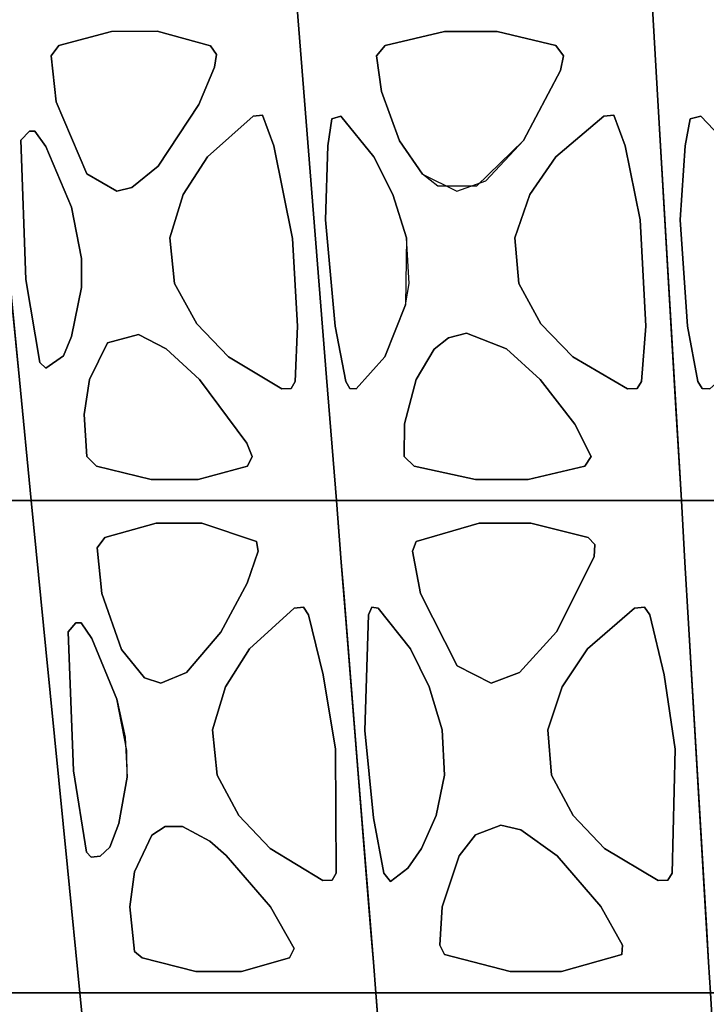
# Model space of a CAD drawing. Header units: centimetres. Extents: x -23.7 to 23.7, y -29.6 to 29.6.
# Tile 3 of 32: x -13.8 to -8, y -21.2 to -12.8. Entities that reach past the tile are written whole.
import ezdxf

# ---------------------------------------------------------------- set-up
doc = ezdxf.new("R2010")
doc.units = ezdxf.units.CM
doc.layers.get('0').update_dxf_attribs({"true_color": 0x5890e1})

msp = doc.modelspace()

# ---------------------------------------------------------------- linework, layer by layer
at = {"color": 121, "true_color": 0xa6e5e5}
for points in [[(-15.2847, -12.7385, 0), (-15.8453, -12.7385, 0), (-16.2191, -12.7385, 0), (-16.4059, -12.7385, 0), (-16.3167, -13.5238, 0), (-16.0481, -15.8793, 0), (-15.9284, -16.9262, 0), (-15.5656, -16.9262, 0), (-14.2956, -16.9262, 0), (-13.7514, -16.9262, 0), (-13.8526, -15.8992, 0), (-14.0132, -14.2691, 0), (-14.1636, -12.7385, 0), (-14.7242, -12.7385, 0)], [(-15.8453, -12.7385, 0), (-15.2847, -12.7385, 0), (-14.7242, -12.7385, 0), (-14.1636, -12.7385, 0), (-14.0395, -14.0018, 0), (-13.8527, -15.8992, 0), (-13.7514, -16.9262, 0), (-14.2956, -16.9262, 0), (-15.5656, -16.9262, 0), (-15.9284, -16.9262, 0), (-16.0481, -15.8793, 0), (-16.3167, -13.5238, 0), (-16.4059, -12.7385, 0), (-16.2191, -12.7385, 0)], [(-12.8274, -12.7385, 0), (-12.1593, -12.7385, 0), (-11.7139, -12.7385, 0), (-11.4912, -12.7385, 0), (-11.4286, -13.5238, 0), (-11.2406, -15.8793, 0), (-11.1568, -16.9262, 0), (-11.5892, -16.9262, 0), (-13.1027, -16.9262, 0), (-13.7514, -16.9262, 0), (-13.8527, -15.8992, 0), (-14.0132, -14.2691, 0), (-14.1636, -12.7385, 0), (-13.4955, -12.7385, 0)], [(-12.1593, -12.7385, 0), (-12.8274, -12.7385, 0), (-13.4955, -12.7385, 0), (-14.1636, -12.7385, 0), (-14.0395, -14.0018, 0), (-13.8526, -15.8992, 0), (-13.7514, -16.9262, 0), (-13.1027, -16.9262, 0), (-11.5892, -16.9262, 0), (-11.1568, -16.9262, 0), (-11.2406, -15.8793, 0), (-11.4286, -13.5238, 0), (-11.4912, -12.7385, 0), (-11.7139, -12.7385, 0)], [(-8.4239, -13.5238, 0), (-8.2854, -15.8793, 0), (-8.2236, -16.9262, 0), (-8.7736, -16.9262, 0), (-9.6902, -16.9262, 0), (-10.4235, -16.9262, 0), (-11.1568, -16.9262, 0), (-11.2406, -15.8793, 0), (-11.4286, -13.5238, 0), (-11.4912, -12.7385, 0), (-10.7359, -12.7385, 0), (-9.0365, -12.7385, 0), (-8.47, -12.7385, 0)], [(-8.2854, -15.8793, 0), (-8.4239, -13.5238, 0), (-8.47, -12.7385, 0), (-9.0365, -12.7385, 0), (-9.9806, -12.7385, 0), (-10.7359, -12.7385, 0), (-11.4912, -12.7385, 0), (-11.4286, -13.5238, 0), (-11.2406, -15.8793, 0), (-11.1568, -16.9262, 0), (-10.4235, -16.9262, 0), (-9.6902, -16.9262, 0), (-8.7736, -16.9262, 0), (-8.2236, -16.9262, 0)], [(-5.0788, -15.8793, 0), (-5.1636, -13.5238, 0), (-5.1918, -12.7385, 0), (-5.8065, -12.7385, 0), (-6.8309, -12.7385, 0), (-7.6505, -12.7385, 0), (-8.47, -12.7385, 0), (-8.4239, -13.5238, 0), (-8.2854, -15.8793, 0), (-8.2236, -16.9262, 0), (-7.428, -16.9262, 0), (-6.6323, -16.9262, 0), (-5.6377, -16.9262, 0), (-5.041, -16.9262, 0)], [(-5.6377, -16.9262, 0), (-6.6323, -16.9262, 0), (-7.428, -16.9262, 0), (-8.2236, -16.9262, 0), (-8.2699, -16.141, 0), (-8.4239, -13.5238, 0), (-8.47, -12.7385, 0), (-7.6505, -12.7385, 0), (-6.8309, -12.7385, 0), (-5.8065, -12.7385, 0), (-5.1918, -12.7385, 0), (-5.1636, -13.5238, 0), (-5.0788, -15.8793, 0), (-5.041, -16.9262, 0)], [(-12.6823, -12.934, 0), (-13.0683, -12.9355, 0), (-13.5158, -13.0564, 0), (-13.583, -13.1433, 0), (-13.5397, -13.5337, 0), (-13.2777, -14.148, 0), (-13.0231, -14.2941, 0), (-12.8971, -14.2638, 0), (-12.6716, -14.0817, 0), (-12.3272, -13.5587, 0), (-12.1923, -13.239, 0), (-12.1771, -13.1317, 0), (-12.2285, -13.0585, 0)], [(-12.1923, -13.239, 0), (-12.3272, -13.5587, 0), (-12.6716, -14.0817, 0), (-12.8971, -14.2638, 0), (-13.0231, -14.2941, 0), (-13.2777, -14.148, 0), (-13.5397, -13.5337, 0), (-13.583, -13.1433, 0), (-13.5158, -13.0564, 0), (-13.0683, -12.9355, 0), (-12.6823, -12.934, 0), (-12.2285, -13.0585, 0), (-12.1771, -13.1317, 0)], [(-10.4254, -14.1492, 0), (-10.6196, -13.8655, 0), (-10.7738, -13.4475, 0), (-10.8164, -13.1432, 0), (-10.7423, -13.0564, 0), (-10.2381, -12.9356, 0), (-9.7893, -12.9356, 0), (-9.2915, -13.0564, 0), (-9.226, -13.1432, 0), (-9.2503, -13.2674, 0), (-9.5645, -13.864, 0), (-9.9656, -14.252, 0), (-10.2929, -14.2519, 0)], [(-9.8875, -14.206, 0), (-9.5645, -13.864, 0), (-9.2503, -13.2674, 0), (-9.226, -13.1432, 0), (-9.2915, -13.0564, 0), (-9.7893, -12.9356, 0), (-10.2381, -12.9356, 0), (-10.7423, -13.0564, 0), (-10.8164, -13.1432, 0), (-10.7738, -13.4475, 0), (-10.6196, -13.8655, 0), (-10.4254, -14.1492, 0), (-10.1329, -14.2941, 0)], [(-12.4584, -14.323, 0), (-12.5727, -14.6914, 0), (-12.5328, -15.0806, 0), (-12.345, -15.4229, 0), (-12.0745, -15.7029, 0), (-11.6208, -15.9749, 0), (-11.5419, -15.9726, 0), (-11.5072, -15.9141, 0), (-11.4879, -15.443, 0), (-11.5291, -14.6984, 0), (-11.6895, -13.9092, 0), (-11.7854, -13.6495, 0), (-11.8657, -13.6575, 0), (-12.2515, -14.0017, 0)], [(-11.5291, -14.6984, 0), (-11.4879, -15.443, 0), (-11.5072, -15.9141, 0), (-11.5419, -15.9726, 0), (-11.6208, -15.9749, 0), (-12.0745, -15.7029, 0), (-12.345, -15.4229, 0), (-12.5328, -15.0806, 0), (-12.5727, -14.6914, 0), (-12.4584, -14.323, 0), (-12.2515, -14.0017, 0), (-11.8657, -13.6575, 0), (-11.7854, -13.6495, 0), (-11.6895, -13.9092, 0)], [(-8.5268, -15.443, 0), (-8.5724, -14.5396, 0), (-8.7013, -13.9092, 0), (-8.7991, -13.6495, 0), (-8.8837, -13.6575, 0), (-9.2914, -14.0017, 0), (-9.512, -14.323, 0), (-9.6387, -14.6914, 0), (-9.6058, -15.0807, 0), (-9.4186, -15.4231, 0), (-9.1455, -15.703, 0), (-8.6823, -15.9749, 0), (-8.5996, -15.9724, 0), (-8.5615, -15.9137, 0)], [(-9.1455, -15.703, 0), (-9.4186, -15.4231, 0), (-9.6058, -15.0807, 0), (-9.6387, -14.6914, 0), (-9.512, -14.323, 0), (-9.2914, -14.0017, 0), (-8.8837, -13.6575, 0), (-8.7991, -13.6495, 0), (-8.7013, -13.9092, 0), (-8.5724, -14.5396, 0), (-8.5268, -15.443, 0), (-8.5615, -15.9137, 0), (-8.5996, -15.9724, 0), (-8.6823, -15.9749, 0)], [(-11.2484, -14.5395, 0), (-11.2288, -13.9091, 0), (-11.1958, -13.6781, 0), (-11.1202, -13.6576, 0), (-10.838, -14.0022, 0), (-10.6758, -14.3233, 0), (-10.5605, -14.6913, 0), (-10.568, -15.2606, 0), (-10.7446, -15.7029, 0), (-10.9882, -15.9748, 0), (-11.0414, -15.9725, 0), (-11.0758, -15.9136, 0), (-11.1676, -15.4428, 0)], [(-10.9882, -15.9748, 0), (-10.7446, -15.7029, 0), (-10.568, -15.2606, 0), (-10.5392, -15.0807, 0), (-10.5605, -14.6913, 0), (-10.6758, -14.3233, 0), (-10.838, -14.0022, 0), (-11.1202, -13.6576, 0), (-11.1958, -13.6781, 0), (-11.2288, -13.9091, 0), (-11.2484, -14.5395, 0), (-11.1676, -15.4428, 0), (-11.0758, -15.9136, 0), (-11.0414, -15.9725, 0)], [(-7.5398, -14.3232, 0), (-7.7277, -14.0019, 0), (-8.0591, -13.6575, 0), (-8.1484, -13.6781, 0), (-8.1915, -13.9091, 0), (-8.2347, -14.5395, 0), (-8.1724, -15.4427, 0), (-8.0843, -15.9135, 0), (-8.0462, -15.9725, 0), (-7.9825, -15.9748, 0), (-7.6742, -15.7029, 0), (-7.4414, -15.2606, 0), (-7.4002, -15.0807, 0), (-7.4124, -14.6915, 0)], [(-7.7277, -14.0019, 0), (-7.5398, -14.3232, 0), (-7.4124, -14.6915, 0), (-7.4414, -15.2606, 0), (-7.6742, -15.7029, 0), (-7.9825, -15.9748, 0), (-8.0462, -15.9725, 0), (-8.0843, -15.9135, 0), (-8.1724, -15.4427, 0), (-8.2347, -14.5395, 0), (-8.1915, -13.9091, 0), (-8.1484, -13.6781, 0), (-8.0591, -13.6575, 0)], [(-13.8399, -13.8622, 0), (-13.7963, -15.0466, 0), (-13.68, -15.7521, 0), (-13.6278, -15.8013, 0), (-13.4771, -15.6955, 0), (-13.4091, -15.5308, 0), (-13.3234, -15.1139, 0), (-13.3233, -14.8682, 0), (-13.41, -14.4312, 0), (-13.6287, -13.9156, 0), (-13.7221, -13.784, 0), (-13.7678, -13.7837, 0)], [(-13.7963, -15.0466, 0), (-13.8399, -13.8622, 0), (-13.7678, -13.7837, 0), (-13.7221, -13.784, 0), (-13.6287, -13.9156, 0), (-13.41, -14.4312, 0), (-13.3233, -14.8682, 0), (-13.3234, -15.1139, 0), (-13.4091, -15.5308, 0), (-13.4771, -15.6955, 0), (-13.6278, -15.8013, 0), (-13.68, -15.7521, 0)], [(-13.1974, -16.6333, 0), (-12.7306, -16.7484, 0), (-12.3336, -16.7483, 0), (-11.9141, -16.6334, 0), (-11.872, -16.5518, 0), (-11.9188, -16.4379, 0), (-12.3222, -15.897, 0), (-12.6038, -15.6368, 0), (-12.8387, -15.5139, 0), (-13.1022, -15.5849, 0), (-13.2571, -15.8956, 0), (-13.302, -16.1954, 0), (-13.2788, -16.5518, 0)], [(-13.1022, -15.5849, 0), (-12.8387, -15.5139, 0), (-12.6038, -15.6368, 0), (-12.3222, -15.897, 0), (-11.9188, -16.4379, 0), (-11.872, -16.5518, 0), (-11.9141, -16.6334, 0), (-12.3336, -16.7483, 0), (-12.7306, -16.7484, 0), (-13.1974, -16.6333, 0), (-13.2788, -16.5518, 0), (-13.302, -16.1954, 0), (-13.2571, -15.8956, 0)], [(-10.4794, -15.8953, 0), (-10.5775, -16.2747, 0), (-10.5798, -16.5518, 0), (-10.4947, -16.6333, 0), (-9.9753, -16.7483, 0), (-9.5266, -16.7483, 0), (-9.0441, -16.6334, 0), (-8.9894, -16.5518, 0), (-9.1286, -16.2751, 0), (-9.4227, -15.897, 0), (-9.7111, -15.637, 0), (-10.0497, -15.5034, 0), (-10.2048, -15.5425, 0), (-10.3243, -15.6378, 0)], [(-10.5775, -16.2747, 0), (-10.4794, -15.8953, 0), (-10.3243, -15.6378, 0), (-10.2048, -15.5425, 0), (-10.0497, -15.5034, 0), (-9.7111, -15.637, 0), (-9.4227, -15.897, 0), (-9.1286, -16.2751, 0), (-8.9894, -16.5518, 0), (-9.0441, -16.6334, 0), (-9.5266, -16.7483, 0), (-9.9753, -16.7483, 0), (-10.4947, -16.6333, 0), (-10.5798, -16.5518, 0)], [(-15.5692, -20.0667, 0), (-15.8087, -17.973, 0), (-15.8686, -17.4496, 0), (-15.8985, -17.1879, 0), (-15.9284, -16.9262, 0), (-15.5656, -16.9262, 0), (-14.8399, -16.9262, 0), (-14.1142, -16.9262, 0), (-13.7514, -16.9262, 0), (-13.6266, -18.1896, 0), (-13.4431, -20.048, 0), (-13.3379, -21.1135, 0), (-13.8658, -21.1135, 0), (-14.3936, -21.1135, 0), (-15.0975, -21.1135, 0), (-15.4494, -21.1135, 0), (-15.4794, -20.8518, 0), (-15.5093, -20.5901, 0)], [(-13.4431, -20.048, 0), (-13.6266, -18.1896, 0), (-13.7514, -16.9262, 0), (-14.1142, -16.9262, 0), (-14.8399, -16.9262, 0), (-15.5656, -16.9262, 0), (-15.9284, -16.9262, 0), (-15.8985, -17.1879, 0), (-15.8686, -17.4496, 0), (-15.8087, -17.973, 0), (-15.5692, -20.0667, 0), (-15.5093, -20.5901, 0), (-15.4794, -20.8518, 0), (-15.4494, -21.1135, 0), (-15.0975, -21.1135, 0), (-14.3936, -21.1135, 0), (-13.8658, -21.1135, 0), (-13.3379, -21.1135, 0)], [(-10.9053, -20.0667, 0), (-11.073, -17.973, 0), (-11.1149, -17.4496, 0), (-11.1359, -17.1879, 0), (-11.1568, -16.9262, 0), (-11.5892, -16.9262, 0), (-12.4541, -16.9262, 0), (-13.3189, -16.9262, 0), (-13.7514, -16.9262, 0), (-13.6266, -18.1896, 0), (-13.4431, -20.048, 0), (-13.3379, -21.1135, 0), (-12.7087, -21.1135, 0), (-12.0796, -21.1135, 0), (-11.2408, -21.1135, 0), (-10.8214, -21.1135, 0), (-10.8424, -20.8518, 0), (-10.8633, -20.5901, 0)], [(-13.4431, -20.048, 0), (-13.6266, -18.1896, 0), (-13.7514, -16.9262, 0), (-13.3189, -16.9262, 0), (-12.4541, -16.9262, 0), (-11.5892, -16.9262, 0), (-11.1568, -16.9262, 0), (-11.1359, -17.1879, 0), (-11.1149, -17.4496, 0), (-11.073, -17.973, 0), (-10.9053, -20.0667, 0), (-10.8633, -20.5901, 0), (-10.8424, -20.8518, 0), (-10.8214, -21.1135, 0), (-11.2408, -21.1135, 0), (-12.0796, -21.1135, 0), (-12.7087, -21.1135, 0), (-13.3379, -21.1135, 0)], [(-10.1102, -21.1135, 0), (-8.3321, -21.1135, 0), (-7.9765, -21.1135, 0), (-7.992, -20.8518, 0), (-8.0074, -20.5901, 0), (-8.0383, -20.0667, 0), (-8.1619, -17.973, 0), (-8.1928, -17.4496, 0), (-8.2236, -16.9262, 0), (-8.7736, -16.9262, 0), (-10.4235, -16.9262, 0), (-11.1568, -16.9262, 0), (-11.1149, -17.4496, 0), (-11.094, -17.7113, 0), (-10.9682, -19.2816, 0), (-10.8843, -20.3284, 0), (-10.8424, -20.8518, 0), (-10.8214, -21.1135, 0)], [(-8.3321, -21.1135, 0), (-10.1102, -21.1135, 0), (-10.8214, -21.1135, 0), (-10.8424, -20.8518, 0), (-10.8843, -20.3284, 0), (-10.9682, -19.2816, 0), (-11.094, -17.7113, 0), (-11.1149, -17.4496, 0), (-11.1568, -16.9262, 0), (-10.4235, -16.9262, 0), (-8.7736, -16.9262, 0), (-8.2236, -16.9262, 0), (-8.1928, -17.4496, 0), (-8.1619, -17.973, 0), (-8.0383, -20.0667, 0), (-8.0074, -20.5901, 0), (-7.992, -20.8518, 0), (-7.9765, -21.1135, 0)], [(-8.0228, -20.3284, 0), (-8.1619, -17.973, 0), (-8.1928, -17.4496, 0), (-8.2236, -16.9262, 0), (-7.428, -16.9262, 0), (-5.6377, -16.9262, 0), (-5.041, -16.9262, 0), (-5.0221, -17.4496, 0), (-5.0031, -17.973, 0), (-4.9274, -20.0667, 0), (-4.9085, -20.5901, 0), (-4.8991, -20.8518, 0), (-4.8896, -21.1135, 0), (-5.4684, -21.1135, 0), (-6.4331, -21.1135, 0), (-7.5906, -21.1135, 0), (-7.9765, -21.1135, 0), (-7.992, -20.8518, 0)], [(-6.4331, -21.1135, 0), (-5.4684, -21.1135, 0), (-4.8896, -21.1135, 0), (-4.8991, -20.8518, 0), (-4.9085, -20.5901, 0), (-4.9274, -20.0667, 0), (-5.0031, -17.973, 0), (-5.0221, -17.4496, 0), (-5.041, -16.9262, 0), (-5.6377, -16.9262, 0), (-7.428, -16.9262, 0), (-8.2236, -16.9262, 0), (-8.1928, -17.4496, 0), (-8.1619, -17.973, 0), (-8.0228, -20.3284, 0), (-7.992, -20.8518, 0), (-7.9765, -21.1135, 0), (-7.5906, -21.1135, 0)], [(-12.6898, -17.1194, 0), (-12.3018, -17.1195, 0), (-11.8352, -17.2735, 0), (-11.8211, -17.3579, 0), (-11.9163, -17.6281, 0), (-12.1395, -18.0446, 0), (-12.4317, -18.3881, 0), (-12.6491, -18.478, 0), (-12.7879, -18.4342, 0), (-12.9849, -18.194, 0), (-13.1504, -17.7153, 0), (-13.1912, -17.3278, 0), (-13.1268, -17.2409, 0)], [(-12.3018, -17.1195, 0), (-12.6898, -17.1194, 0), (-13.1268, -17.2409, 0), (-13.1912, -17.3278, 0), (-13.1504, -17.7153, 0), (-12.9849, -18.194, 0), (-12.7879, -18.4342, 0), (-12.6491, -18.478, 0), (-12.4317, -18.3881, 0), (-12.1395, -18.0446, 0), (-11.9163, -17.6281, 0), (-11.8211, -17.3579, 0), (-11.8352, -17.2735, 0)], [(-9.5033, -17.1195, 0), (-9.0173, -17.241, 0), (-8.9606, -17.2987, 0), (-8.9643, -17.4049, 0), (-9.2839, -18.044, 0), (-9.5997, -18.3879, 0), (-9.8419, -18.478, 0), (-10.1291, -18.3305, 0), (-10.4423, -17.7167, 0), (-10.5096, -17.3579, 0), (-10.4797, -17.2735, 0), (-9.9421, -17.1195, 0)], [(-10.1291, -18.3305, 0), (-9.8419, -18.478, 0), (-9.5997, -18.3879, 0), (-9.2839, -18.044, 0), (-8.9643, -17.4049, 0), (-8.9606, -17.2987, 0), (-9.0173, -17.241, 0), (-9.5033, -17.1195, 0), (-9.9421, -17.1195, 0), (-10.4797, -17.2735, 0), (-10.5096, -17.3579, 0), (-10.4423, -17.7167, 0)], [(-11.7206, -19.8844, 0), (-11.9864, -19.6039, 0), (-12.1696, -19.2629, 0), (-12.209, -18.8769, 0), (-12.0987, -18.5104, 0), (-11.8967, -18.1886, 0), (-11.5161, -17.8414, 0), (-11.4363, -17.8336, 0), (-11.3934, -17.8993, 0), (-11.2689, -18.4078, 0), (-11.1639, -19.0412, 0), (-11.1593, -20.0965, 0), (-11.193, -20.1558, 0), (-11.2717, -20.1584, 0)], [(-11.9864, -19.6039, 0), (-11.7206, -19.8844, 0), (-11.2717, -20.1584, 0), (-11.193, -20.1558, 0), (-11.1593, -20.0965, 0), (-11.1639, -19.0412, 0), (-11.2689, -18.4078, 0), (-11.3934, -17.8993, 0), (-11.4363, -17.8336, 0), (-11.5161, -17.8414, 0), (-11.8967, -18.1886, 0), (-12.0987, -18.5104, 0), (-12.209, -18.8769, 0), (-12.1696, -19.2629, 0)], [(-10.8833, -17.8988, 0), (-10.9164, -18.8819, 0), (-10.8417, -19.6254, 0), (-10.7523, -20.096, 0), (-10.6956, -20.1658, 0), (-10.5505, -20.0517, 0), (-10.432, -19.8845, 0), (-10.3085, -19.604, 0), (-10.2363, -19.263, 0), (-10.2576, -18.8768, 0), (-10.3688, -18.51, 0), (-10.5258, -18.1882, 0), (-10.8003, -17.8414, 0), (-10.8566, -17.8336, 0)], [(-10.9164, -18.8819, 0), (-10.8833, -17.8988, 0), (-10.8566, -17.8336, 0), (-10.8003, -17.8414, 0), (-10.5258, -18.1882, 0), (-10.3688, -18.51, 0), (-10.2576, -18.8768, 0), (-10.2363, -19.263, 0), (-10.3085, -19.604, 0), (-10.432, -19.8845, 0), (-10.5505, -20.0517, 0), (-10.6956, -20.1658, 0), (-10.7523, -20.096, 0), (-10.8417, -19.6254, 0)], [(-8.2764, -19.0412, 0), (-8.3006, -20.0961, 0), (-8.3377, -20.1557, 0), (-8.42, -20.1584, 0), (-8.877, -19.8846, 0), (-9.1448, -19.6041, 0), (-9.3271, -19.263, 0), (-9.3595, -18.8769, 0), (-9.2374, -18.5104, 0), (-9.0222, -18.1886, 0), (-8.6206, -17.8414, 0), (-8.5367, -17.8336, 0), (-8.4922, -17.8993, 0), (-8.3704, -18.4078, 0)], [(-9.3595, -18.8769, 0), (-9.3271, -19.263, 0), (-9.1448, -19.6041, 0), (-8.877, -19.8846, 0), (-8.42, -20.1584, 0), (-8.3377, -20.1557, 0), (-8.3006, -20.0961, 0), (-8.2764, -19.0412, 0), (-8.3704, -18.4078, 0), (-8.4922, -17.8993, 0), (-8.5367, -17.8336, 0), (-8.6206, -17.8414, 0), (-9.0222, -18.1886, 0), (-9.2374, -18.5104, 0)], [(-13.4379, -18.0422, 0), (-13.3919, -19.2238, 0), (-13.2811, -19.9165, 0), (-13.243, -19.9579, 0), (-13.1661, -19.9498, 0), (-13.0846, -19.8743, 0), (-13.0069, -19.673, 0), (-12.9374, -19.2792, 0), (-12.9393, -19.0519, 0), (-13.0239, -18.6148, 0), (-13.2351, -18.0991, 0), (-13.3266, -17.966, 0), (-13.3723, -17.9655, 0)], [(-13.3919, -19.2238, 0), (-13.4379, -18.0422, 0), (-13.3723, -17.9655, 0), (-13.3266, -17.966, 0), (-13.2351, -18.0991, 0), (-13.0239, -18.6148, 0), (-12.9517, -18.9371, 0), (-12.9374, -19.2792, 0), (-13.0069, -19.673, 0), (-13.0846, -19.8743, 0), (-13.1661, -19.9498, 0), (-13.243, -19.9579, 0), (-13.2811, -19.9165, 0)], [(-11.9651, -20.9324, 0), (-12.3531, -20.9324, 0), (-12.8091, -20.8166, 0), (-12.8734, -20.7621, 0), (-12.9127, -20.3816, 0), (-12.8723, -20.0827, 0), (-12.725, -19.7707, 0), (-12.6132, -19.6985, 0), (-12.466, -19.6981, 0), (-12.2343, -19.8227, 0), (-12.0928, -19.9459, 0), (-11.7181, -20.3803, 0), (-11.5161, -20.7351, 0), (-11.5555, -20.8167, 0)], [(-12.725, -19.7707, 0), (-12.8723, -20.0827, 0), (-12.9127, -20.3816, 0), (-12.8734, -20.7621, 0), (-12.8091, -20.8166, 0), (-12.3531, -20.9324, 0), (-11.9651, -20.9324, 0), (-11.5555, -20.8167, 0), (-11.5161, -20.7351, 0), (-11.7181, -20.3803, 0), (-12.0928, -19.9459, 0), (-12.2343, -19.8227, 0), (-12.466, -19.6981, 0), (-12.6132, -19.6985, 0)], [(-9.2415, -20.9323, 0), (-8.7309, -20.7857, 0), (-8.7232, -20.7073, 0), (-8.9073, -20.3801, 0), (-9.2786, -19.9466, 0), (-9.5874, -19.7273, 0), (-9.7591, -19.6874, 0), (-9.974, -19.7705, 0), (-10.1123, -19.9468, 0), (-10.2578, -20.3815, 0), (-10.2773, -20.7073, 0), (-10.2364, -20.7857, 0), (-9.6801, -20.9323, 0)], [(-9.5874, -19.7273, 0), (-9.2786, -19.9466, 0), (-8.9073, -20.3801, 0), (-8.7232, -20.7073, 0), (-8.7309, -20.7857, 0), (-9.2415, -20.9323, 0), (-9.6801, -20.9323, 0), (-10.2364, -20.7857, 0), (-10.2773, -20.7073, 0), (-10.2578, -20.3815, 0), (-10.1123, -19.9468, 0), (-9.974, -19.7705, 0), (-9.7591, -19.6874, 0)], [(-7.8375, -23.4689, 0), (-7.7757, -24.5158, 0), (-7.7448, -25.0392, 0), (-7.7293, -25.3009, 0), (-8.2462, -25.3009, 0), (-9.1076, -25.3009, 0), (-10.1413, -25.3009, 0), (-10.4859, -25.3009, 0), (-10.5069, -25.0392, 0), (-10.5488, -24.5158, 0), (-10.7585, -21.8987, 0), (-10.8214, -21.1135, 0), (-10.288, -21.1135, 0), (-9.399, -21.1135, 0), (-8.5099, -21.1135, 0), (-7.9765, -21.1135, 0), (-7.9456, -21.6369, 0), (-7.9302, -21.8987, 0)], [(-9.1076, -25.3009, 0), (-8.2462, -25.3009, 0), (-7.7293, -25.3009, 0), (-7.7448, -25.0392, 0), (-7.7757, -24.5158, 0), (-7.8375, -23.4689, 0), (-7.9302, -21.8987, 0), (-7.9456, -21.6369, 0), (-7.9765, -21.1135, 0), (-8.5099, -21.1135, 0), (-9.399, -21.1135, 0), (-10.288, -21.1135, 0), (-10.8214, -21.1135, 0), (-10.7585, -21.8987, 0), (-10.5488, -24.5158, 0), (-10.5069, -25.0392, 0), (-10.4859, -25.3009, 0), (-10.1413, -25.3009, 0)]]:
    msp.add_polyline3d(points, close=True, dxfattribs=at)
for points in [[(-13.211, -22.3981, 0), (-13.3379, -21.1135, 0), (-13.6898, -21.1135, 0), (-14.3936, -21.1135, 0), (-15.0975, -21.1135, 0), (-15.4494, -21.1135, 0), (-15.4195, -21.3752, 0)], [(-15.4195, -21.3752, 0), (-15.4494, -21.1135, 0), (-15.0975, -21.1135, 0), (-14.3936, -21.1135, 0), (-13.6898, -21.1135, 0), (-13.3379, -21.1135, 0), (-13.211, -22.3981, 0)], [(-10.8004, -21.3752, 0), (-10.8214, -21.1135, 0), (-11.2408, -21.1135, 0), (-12.0796, -21.1135, 0), (-12.9185, -21.1135, 0), (-13.3379, -21.1135, 0), (-13.211, -22.3981, 0)], [(-13.211, -22.3981, 0), (-13.3379, -21.1135, 0), (-12.9185, -21.1135, 0), (-12.0796, -21.1135, 0), (-11.2408, -21.1135, 0), (-10.8214, -21.1135, 0), (-10.8004, -21.3752, 0)]]:
    msp.add_polyline3d(points, dxfattribs=at)

doc.saveas('drawing.dxf')
